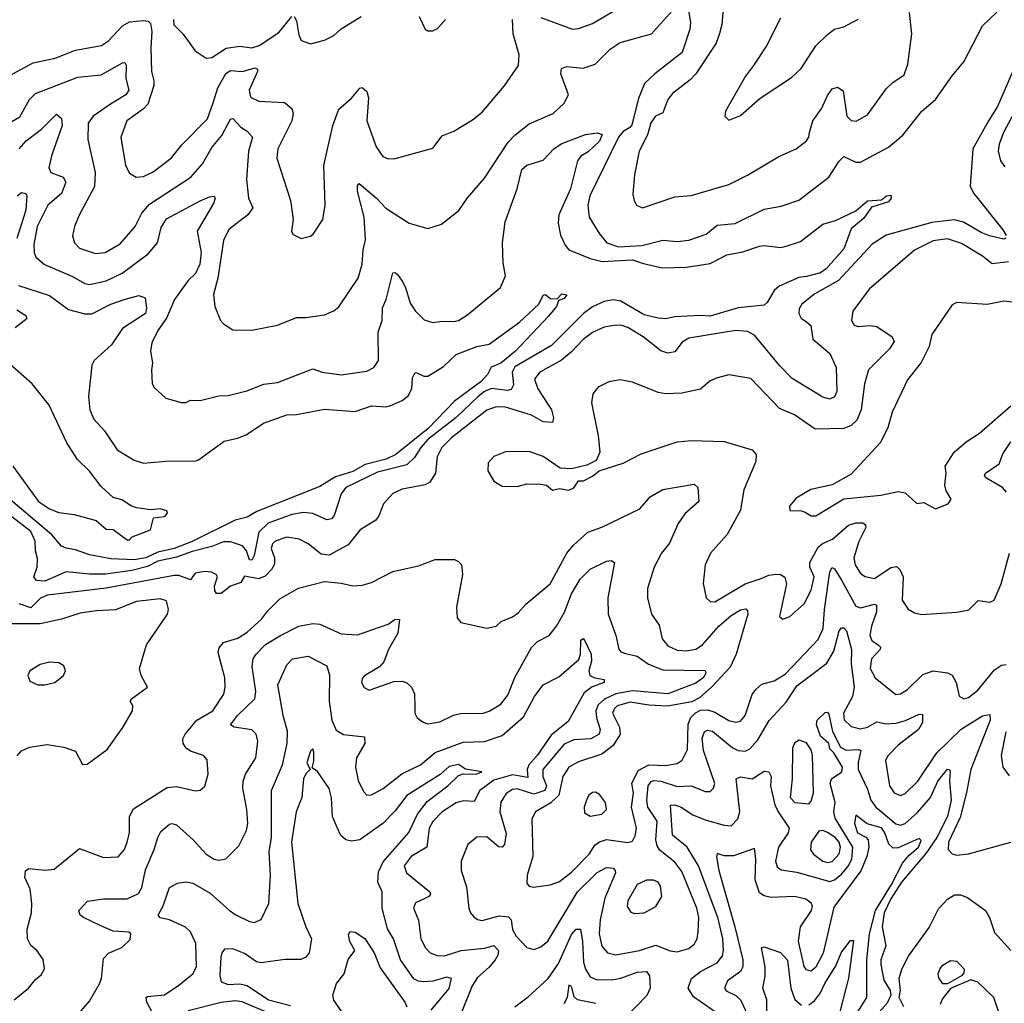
# Model space of a CAD drawing. Extents: x 1552033 to 1694788, y 811965 to 917215.
# Tile 248 of 256: x 1584078 to 1588267, y 889840 to 894025. Entities that reach past the tile are written whole.
import ezdxf

# ---------------------------------------------------------------- set-up
doc = ezdxf.new("R2010")
doc.units = 0

msp = doc.modelspace()

# ---------------------------------------------------------------- linework, layer by layer
at = {"layer": '0CON20XD'}
for points in [[(1587074.5, 894105), (1587065.4, 894004.6), (1587055, 893966.2), (1587041.3, 893925), (1586955.2, 893794.8), (1586930.9, 893769.1), (1586855, 893711.4), (1586835.4, 893684.6), (1586815, 893628.6), (1586782.5, 893615), (1586763.6, 893586.4), (1586748.4, 893535), (1586713.6, 893465), (1586693.3, 893365), (1586687.1, 893282.9), (1586691.9, 893255), (1586702.5, 893235), (1586727.5, 893225), (1586865, 893271.1), (1586935, 893277.5), (1587095, 893323.5), (1587175, 893363.5), (1587307.8, 893442.2), (1587381.2, 893475), (1587425, 893508.8), (1587435.7, 893525), (1587438.6, 893545), (1587452.2, 893595), (1587491.2, 893648.8), (1587515, 893702.9), (1587535, 893730.5), (1587557.6, 893737.6), (1587581.7, 893721.7), (1587597.5, 893615), (1587615, 893595.6), (1587637.6, 893592.4), (1587685, 893620.6), (1587765, 893730.8), (1587792.6, 893757.4), (1587840.5, 893789.5), (1587856.5, 893835), (1587873.8, 893965), (1587864.5, 894055)], [(1584464.8, 893665), (1584390.4, 893615), (1584368.5, 893585), (1584367.9, 893515), (1584398.9, 893375), (1584395.5, 893315), (1584329.9, 893190.1), (1584310.4, 893145), (1584301.8, 893105), (1584311.5, 893075), (1584332.6, 893052.6), (1584400.2, 893030.2), (1584442, 893035), (1584505, 893071.5), (1584569.6, 893145), (1584598, 893202), (1584629.9, 893240.1), (1584805.4, 893355), (1584855, 893411.5), (1584895, 893481.2), (1584937.9, 893532.1), (1584975, 893601.4), (1584985, 893604.3), (1585018.1, 893568.1), (1585045, 893550), (1585068.9, 893525), (1585051.8, 893465), (1585043, 893345), (1585052, 893265), (1585069.6, 893225), (1585048.9, 893195), (1584967.6, 893132.4), (1584945.3, 893084.7), (1584920.5, 892925), (1584902, 892855), (1584908, 892805), (1584932.5, 892745), (1584945, 892731.2), (1584985, 892706), (1585065.8, 892704.2), (1585175, 892725.8), (1585255, 892757.5), (1585295, 892757.1), (1585375, 892769.2), (1585415, 892785.8), (1585435, 892803.8), (1585517.8, 892925), (1585535.5, 892985), (1585538.8, 893045), (1585548.8, 893088.8), (1585543.4, 893185), (1585514.6, 893295), (1585515, 893317.5), (1585522.7, 893327.3), (1585595.9, 893265.9), (1585635, 893222.5), (1585735, 893159.2), (1585815, 893136.7), (1585872.5, 893155), (1585946.8, 893213.2), (1585983, 893267), (1586055, 893350), (1586156.8, 893503.2), (1586185, 893533.3), (1586245, 893581.5), (1586347.8, 893625), (1586395, 893669.2), (1586413.3, 893705), (1586380.5, 893795), (1586383.5, 893816.5), (1586405, 893825.6), (1586475, 893819.1), (1586525.7, 893835), (1586590.5, 893899.5), (1586632.6, 893927.4), (1586765.7, 893965), (1586855, 894064.3)], [(1584870.9, 893860.9), (1584895, 893863.9), (1584956.2, 893903.8), (1585015, 893911.5), (1585065, 893905.7), (1585097.1, 893915), (1585179.8, 893970.2), (1585235, 894038.9)], [(1585245, 894038.1), (1585255, 894020), (1585265, 893960), (1585275, 893936.7), (1585315, 893922.5), (1585375, 893938), (1585415, 893958), (1585445, 893986), (1585531.1, 894038.9)], [(1586295.7, 894034.3), (1586430, 893985), (1586455, 893986.7), (1586515, 894008.5), (1586625, 894074.5)], [(1586924, 894065), (1586931.4, 894011.4), (1586929.6, 893985), (1586896.7, 893885), (1586780, 893795), (1586736.4, 893753.6), (1586710.8, 893689.2), (1586682.3, 893577.7), (1586674, 893566), (1586645, 893548.8), (1586625.8, 893525), (1586503.1, 893275), (1586495.4, 893235.4), (1586501.5, 893185), (1586544.2, 893114.2), (1586576.7, 893075), (1586625, 893058.6), (1586725.2, 893064.8), (1586815, 893087.5), (1586875, 893081.6), (1586925, 893086.1), (1586998.1, 893111.9), (1587045, 893150), (1587122, 893158), (1587245, 893219.3), (1587318, 893232), (1587393.3, 893256.7), (1587520.4, 893355), (1587565, 893423.1), (1587585, 893442.5), (1587635, 893418.2), (1587655, 893418.8), (1587775, 893482.9), (1587835, 893533.8), (1587916.8, 893635), (1587974.8, 893685.2), (1588045, 893785.8), (1588095.7, 893845), (1588175, 893998.8), (1588235, 894057.5)], [(1584015, 893776.2), (1584135, 893840.8), (1584229.3, 893860.7), (1584315, 893895.3), (1584425.7, 893915), (1584455, 893934.6), (1584515, 893998.2), (1584545, 894015.9), (1584605, 894021.8), (1584625, 894018.2), (1584635, 894009.2), (1584640.6, 893975), (1584635.2, 893905), (1584638, 893805), (1584648.9, 893765), (1584648.1, 893745), (1584622.4, 893665), (1584604.5, 893645.5), (1584533.5, 893595), (1584508.8, 893525), (1584527.7, 893405), (1584545, 893371.9), (1584573.3, 893355), (1584605, 893357.3), (1584645, 893376.9), (1584723.6, 893436.4), (1584768, 893492), (1584877.2, 893602.8), (1584900.9, 893670.9), (1584920.7, 893735), (1584955, 893796), (1584975, 893808.7), (1585025, 893804.3), (1585080, 893820), (1585090, 893815), (1585089.7, 893805), (1585054.2, 893725), (1585060, 893695), (1585095, 893678.8), (1585205, 893672.5), (1585236.3, 893646.3), (1585241.1, 893625), (1585235.4, 893595), (1585176.4, 893475), (1585172.5, 893435), (1585229.4, 893255), (1585241.2, 893175), (1585233.6, 893123.6), (1585241.2, 893111.2), (1585275, 893093.3), (1585315, 893103.8), (1585327, 893113), (1585367.5, 893175), (1585377.8, 893235), (1585371.8, 893405), (1585409.6, 893575), (1585435.3, 893644.7), (1585489.7, 893690.3), (1585525, 893733.8), (1585535, 893736), (1585555, 893718.8), (1585562.2, 893692.2), (1585554.3, 893594.3), (1585595, 893484.3), (1585623, 893443), (1585645, 893432.9), (1585675, 893434.4), (1585835, 893478.6), (1585875, 893530.8), (1585925, 893550.8), (1586005, 893598.1), (1586045, 893631.9), (1586138.5, 893741.5), (1586199.6, 893830.4), (1586203.2, 893875), (1586177.1, 893965), (1586174.6, 894025)], [(1584732.9, 894025), (1584733.1, 894003.1), (1584772.7, 893962.7), (1584825, 893892.9), (1584870.9, 893860.9)], [(1585777.9, 894037.9), (1585802.5, 893985), (1585815, 893977.5), (1585835, 893977.5), (1585855, 893987.5), (1585890, 894025)], [(1587315, 894031.2), (1587255, 893913.3), (1587199.6, 893830.4), (1587165.8, 893785), (1587081.2, 893635), (1587077.5, 893615), (1587095, 893597.5), (1587145, 893616.7), (1587228.7, 893691.3), (1587361.3, 893778.7), (1587403.5, 893816.5), (1587465, 893913.8), (1587515, 893961.2), (1587545, 893983.8), (1587585, 893993.8), (1587645, 894027.5)], [(1584045, 893592.1), (1584078.7, 893611.3), (1584120, 893685), (1584145, 893710.7), (1584325, 893779.7), (1584425, 893789.7), (1584515, 893840.6), (1584525, 893842), (1584531.1, 893831.1), (1584529.5, 893775), (1584541.5, 893725), (1584528.9, 893705), (1584464.8, 893665)], [(1588304.2, 893805.8), (1588238.6, 893655), (1588199.3, 893595), (1588133.8, 893475), (1588122.3, 893315), (1588137.5, 893285), (1588260.7, 893130.7), (1588275, 893106.7)], [(1588338.8, 893685), (1588264.2, 893545), (1588245.4, 893495), (1588241.8, 893465), (1588251.4, 893425), (1588269.1, 893399.1)], [(1584075.6, 893475), (1584105, 893508.8), (1584170.8, 893559.2), (1584235, 893622.9), (1584255, 893604), (1584258.9, 893575), (1584213, 893445), (1584201.9, 893395), (1584210.9, 893375), (1584263.1, 893355), (1584273.8, 893333.8), (1584255, 893284.7), (1584198.2, 893235), (1584152.2, 893145), (1584137.9, 893067.9), (1584138.9, 893035), (1584146.4, 893015), (1584182.8, 892982.8), (1584302.1, 892932.1), (1584355, 892901.8), (1584375, 892897.9), (1584445, 892913.4), (1584513.9, 892946.1), (1584625, 893028.9), (1584664.7, 893075), (1584679.2, 893140.8), (1584702.8, 893177.2), (1584845, 893254.6), (1584885, 893271.8), (1584905, 893273.8), (1584910, 893265), (1584903.5, 893245), (1584833.6, 893125), (1584850.2, 893035), (1584844.8, 892985), (1584826, 892945), (1584794.6, 892915.4), (1584736.2, 892835), (1584702.5, 892755), (1584665, 892702.5), (1584640.5, 892649.5), (1584634.5, 892615), (1584643.1, 892565), (1584638, 892535), (1584642, 892475), (1584650.3, 892460.3), (1584700, 892415), (1584765, 892396), (1584785, 892396.2), (1584805, 892406), (1584845, 892404.3), (1584925, 892424.3), (1584965, 892425.6), (1585043.9, 892446.1), (1585116, 892474), (1585175, 892480.7), (1585325, 892540), (1585365, 892524.6), (1585445, 892514.4), (1585555, 892530), (1585585, 892545.7), (1585604.5, 892575.5), (1585603.1, 892695), (1585620.4, 892745), (1585621.1, 892798.9), (1585636.8, 892835), (1585665, 892948), (1585675, 892949.2), (1585685, 892940.8), (1585705, 892911.9), (1585719.7, 892885), (1585739.1, 892819.1), (1585761.9, 892785), (1585798.3, 892748.3), (1585835, 892736.7), (1585875, 892742.5), (1585925, 892740.7), (1585945, 892745.4), (1585985, 892770.4), (1586123.6, 892885), (1586144.7, 892935), (1586135, 892990), (1586132.7, 893075), (1586142.8, 893165), (1586194.2, 893305), (1586215, 893387.8), (1586235, 893405.4), (1586305, 893426.7), (1586352.6, 893477.4), (1586385, 893497.7), (1586485, 893536.7), (1586535, 893543.1), (1586555.8, 893535.8), (1586545, 893508.2), (1586497, 893463), (1586465, 893443.6), (1586451.2, 893425), (1586421.9, 893305), (1586371.4, 893195), (1586368.7, 893158.7), (1586378.2, 893108.2), (1586399.1, 893065), (1586415, 893046.1), (1586505, 893008.3), (1586555.7, 892995.7), (1586685, 893002.5), (1586732.6, 892987.4)], [(1584067.5, 893275), (1584085, 893289.4), (1584103.8, 893285), (1584108.6, 893275), (1584104.1, 893215), (1584065, 893093.2)], [(1586732.6, 892987.4), (1586811.3, 892968.7), (1586915, 892971.9), (1587015, 892988.2), (1587086.2, 893023.8), (1587155, 893036.8), (1587225, 893061.1), (1587245, 893064.2), (1587315, 893055.6), (1587335, 893059.4), (1587399.4, 893080.6), (1587495, 893155.5), (1587549.4, 893170.6), (1587635, 893211.5), (1587685, 893254.4), (1587745, 893258.6), (1587766.2, 893275), (1587785, 893278.8), (1587785.6, 893265), (1587775, 893249.4), (1587702.7, 893227.3), (1587669.5, 893180.5), (1587615.5, 893134.5), (1587585, 893050.5), (1587509.8, 892965), (1587485, 892948.1), (1587425, 892932.2), (1587392.6, 892927.4), (1587309.1, 892890.9), (1587287.5, 892872.5), (1587258.9, 892821.1), (1587245, 892810.8), (1587135, 892799.5), (1587015, 892763.9), (1586975, 892766.4), (1586865, 892760.5), (1586825, 892752.2), (1586795, 892754.7), (1586735, 892769.2), (1586635, 892826.8), (1586602.6, 892832.6), (1586565, 892825.9), (1586515, 892803.8), (1586476.9, 892775), (1586341.2, 892638.8), (1586185, 892548.3), (1586173.4, 892525), (1586178.7, 892471.3), (1586168.5, 892451.5), (1586153.3, 892446.7), (1586085, 892456), (1586055, 892443.1), (1586028.4, 892421.6), (1585935, 892332.6), (1585815, 892238.8), (1585784.3, 892205), (1585757.6, 892162.4), (1585725, 892131.4), (1585600.8, 892099.2), (1585465.8, 892034.2), (1585445, 892006.9), (1585415.3, 891915), (1585405, 891901.8), (1585385, 891897.1), (1585325, 891924.3), (1585285, 891928.4), (1585235, 891919), (1585135, 891882.4), (1585094.8, 891845), (1585075.9, 891745), (1585065, 891724.8), (1585055, 891726.7), (1585043.3, 891765), (1585025.8, 891785.8), (1584975, 891803.5), (1584945, 891803.9), (1584895, 891783), (1584812.1, 891762.1), (1584745, 891738.5), (1584665, 891720.7), (1584621.7, 891698.3), (1584555, 891681.2), (1584444.5, 891665.5), (1584375, 891665.5), (1584275, 891675.5), (1584185, 891635.9), (1584149.1, 891639.1), (1584137.9, 891655), (1584152.2, 891695), (1584153, 891733), (1584144.8, 891764.8), (1584143.5, 891806.5), (1584125, 891846.8), (1584045, 891909.5)], [(1588273.8, 893095), (1588265, 893091.5), (1588204.8, 893104.8), (1588169, 893119), (1588093.4, 893163.4), (1588055, 893173.6), (1587958.2, 893161.8), (1587765, 893108.6), (1587705, 893070), (1587561.1, 892915), (1587461, 892859), (1587405.5, 892815), (1587393.9, 892795), (1587393.3, 892775), (1587402.9, 892755), (1587425, 892738.9), (1587444.2, 892724.2), (1587453.1, 892665), (1587525, 892604.4), (1587552.5, 892545), (1587555, 892442.5), (1587545, 892420), (1587525, 892410.6), (1587495, 892418.5), (1587365, 892498.2), (1587311.8, 892551.8), (1587205, 892683.2), (1587175, 892698.9), (1587125, 892702.5), (1586925, 892669.6), (1586896.7, 892653.3), (1586865, 892611.1), (1586835, 892606.2), (1586805.9, 892615.9), (1586730.5, 892675), (1586665, 892715.4), (1586635, 892724.6), (1586606.9, 892723.1), (1586565, 892716.2), (1586515, 892693.8), (1586475, 892664.6), (1586425, 892612.3), (1586383.1, 892576.9), (1586291.1, 892525), (1586268.5, 892495), (1586281.8, 892455), (1586340.3, 892365), (1586348.8, 892331.2), (1586345, 892311.4), (1586305, 892313.8), (1586255, 892342.7), (1586145, 892376.3), (1586105, 892377.1), (1586065, 892363.4), (1585915, 892245.3), (1585874.6, 892205), (1585854.2, 892165), (1585847.7, 892095), (1585823.1, 892056.9), (1585803.6, 892046.4), (1585705, 892027.7), (1585665, 892009.1), (1585625.6, 891965), (1585606.2, 891913.8), (1585592.9, 891895), (1585526, 891855), (1585475, 891790.5), (1585395, 891747.2), (1585361.2, 891751.2), (1585304.6, 891794.6), (1585266.2, 891815), (1585215, 891822.7), (1585165, 891805.9), (1585153.2, 891795), (1585147.7, 891775), (1585162.1, 891735), (1585162, 891708), (1585149.4, 891685), (1585122.5, 891657.5), (1585094.7, 891645.3), (1585035, 891657.1), (1585019.1, 891630.9), (1584975.4, 891614.6), (1584935, 891583.3), (1584915, 891584), (1584908, 891595), (1584906, 891615), (1584918.8, 891655), (1584914.1, 891664.1), (1584894.5, 891674.5), (1584865, 891677.5), (1584825, 891670.3), (1584805, 891642.3), (1584755, 891659.7), (1584735, 891660.7), (1584445, 891606.6), (1584196.7, 891576.7), (1584166.7, 891563.3), (1584125, 891523.1), (1584075, 891539.8)], [(1588285, 892994.8), (1588215, 892985.4), (1588175, 893019.4), (1588085, 893072.8), (1588025, 893092.2), (1587965, 893083.3), (1587885.2, 893044.8), (1587691.9, 892878.1), (1587622.7, 892785), (1587616.7, 892745), (1587628, 892725), (1587645, 892719.2), (1587695, 892724.1), (1587725, 892719.6), (1587790.6, 892675), (1587798.9, 892655), (1587778.9, 892625), (1587689.1, 892535), (1587672, 892475), (1587658.4, 892365), (1587639.5, 892320.5), (1587615, 892297.7), (1587584, 892286), (1587462.7, 892282.7), (1587375, 892343.1), (1587310.2, 892370.2), (1587188.9, 892498.9), (1587095, 892514.4), (1587040.9, 892499.1), (1587013.7, 892486.3), (1586975, 892452.5), (1586895, 892435.5), (1586825, 892433.5), (1586795, 892438.5), (1586685, 892482.5), (1586632.3, 892492.3), (1586585, 892484.3), (1586539.3, 892460.7), (1586516.4, 892433.6), (1586510.9, 892395), (1586538.9, 892255), (1586545.8, 892185), (1586530, 892150), (1586490.9, 892129.1), (1586425, 892113.8), (1586377, 892117), (1586305, 892165.8), (1586245, 892188.1), (1586145, 892186.7), (1586095, 892166.7), (1586071.2, 892138.8), (1586070, 892105), (1586095, 892062), (1586130.3, 892040.3), (1586195, 892038.1), (1586235, 892050), (1586295, 892048.8), (1586320, 892045), (1586345, 892023.3), (1586375, 892030), (1586415, 892023.3), (1586435, 892032.5), (1586455, 892062.5), (1586476.7, 892063.3), (1586515, 892082.5), (1586544.1, 892105.9), (1586645, 892138), (1586721.7, 892178.3), (1586875, 892228.6), (1586935, 892234.4), (1587075, 892230), (1587195, 892194.2), (1587210.8, 892175), (1587210, 892145), (1587159.4, 892025), (1587145, 891938.8), (1587088.1, 891835), (1587016.7, 891755), (1586994.6, 891705.4), (1586986.5, 891626.5), (1586999.2, 891565), (1587015, 891550), (1587035, 891547.5), (1587165, 891624.2), (1587232.5, 891647.5), (1587265, 891661.6), (1587295, 891665.9), (1587315, 891663.8), (1587333.4, 891653.4), (1587340.8, 891625), (1587311.2, 891485), (1587325, 891473.8), (1587355, 891485.8), (1587415, 891539.4), (1587445, 891598.1), (1587458.2, 891655), (1587440.3, 891695), (1587440, 891715), (1587475, 891780.3), (1587493.8, 891796.2), (1587535.7, 891814.3), (1587605, 891874.2), (1587635, 891883.7), (1587664.6, 891884.6), (1587676.1, 891876.1), (1587678.5, 891865), (1587647.9, 891805), (1587626.7, 891735), (1587632.3, 891705), (1587655, 891669.1), (1587675.3, 891655.3), (1587715, 891647.5), (1587785, 891694.7), (1587808, 891698), (1587823.1, 891685), (1587836.5, 891655), (1587832, 891555), (1587857.6, 891517.6), (1587885, 891500.8), (1587915, 891494.2), (1588065, 891504), (1588115.9, 891514.1), (1588156.2, 891553.8), (1588205, 891546), (1588224.2, 891555.8), (1588254.2, 891625), (1588288.8, 891755)], [(1584073.3, 892893.3), (1584205, 892851.8), (1584285, 892792.4), (1584355, 892773.4), (1584385, 892773), (1584465, 892814.1), (1584522, 892835), (1584585, 892851.2), (1584611.7, 892841.7), (1584617.1, 892797.1), (1584613.1, 892775), (1584515, 892710.8), (1584467.9, 892642.1), (1584394.5, 892575.5), (1584384.3, 892555), (1584371.1, 892421.1), (1584376.9, 892365), (1584393.6, 892325), (1584438.6, 892275), (1584492.5, 892195), (1584565, 892150.5), (1584605, 892137.5), (1584715, 892147.8), (1584823.3, 892146.7), (1584838.2, 892151.8), (1584948, 892232), (1585005, 892244.7), (1585041.9, 892258.1), (1585115, 892307.9), (1585215, 892344), (1585255.4, 892344.6), (1585375, 892367.5), (1585505, 892357.3), (1585575, 892382.2), (1585635, 892377.4), (1585657.3, 892382.7), (1585705.5, 892404.5), (1585730.4, 892425), (1585746.7, 892455), (1585749.5, 892500.5), (1585759.1, 892520.9), (1585765, 892524.4), (1585798, 892508), (1585815, 892508.1), (1585880.9, 892549.1), (1585935, 892600.6), (1586022.5, 892635), (1586075, 892644.2), (1586205, 892738.5), (1586286.9, 892815), (1586305, 892852.5), (1586315.6, 892855.6), (1586335, 892838), (1586365, 892836.7), (1586385, 892858.6), (1586405.6, 892854.4), (1586395, 892838.6), (1586370.5, 892829.5), (1586362.2, 892805), (1586327.1, 892762.9), (1586187.8, 892615), (1586125, 892564.1), (1586083.2, 892546.8), (1586068.5, 892515), (1586041.8, 892485), (1585928, 892402), (1585816.3, 892285), (1585678.4, 892175), (1585637.5, 892155), (1585548, 892132), (1585495, 892102.5), (1585420.8, 892079.2), (1585355, 892038.4), (1585087, 891933), (1585045, 891907.8), (1584995, 891896.2), (1584811.8, 891805), (1584734.6, 891775), (1584665, 891758.7), (1584615, 891734.7), (1584565, 891727.3), (1584465, 891731.3), (1584375, 891747.8), (1584315, 891769.4), (1584275, 891776.3), (1584255, 891785.4), (1584215, 891833.8), (1584011.2, 892005)], [(1588374.3, 892814.3), (1588265, 892826.9), (1588195, 892812.5), (1588065, 892822), (1588045, 892811.2), (1587959.2, 892685), (1587948, 892635), (1587913.2, 892566.8), (1587855, 892492), (1587790.4, 892355), (1587771.7, 892288.3), (1587738.6, 892225), (1587615, 892091.4), (1587535, 892045.8), (1587444.6, 892025.4), (1587381.2, 891988.8), (1587352.9, 891955), (1587355, 891936.7), (1587404.4, 891935.6), (1587419.3, 891929.3), (1587445, 891913.6)], [(1584059.2, 892715), (1584110, 892755), (1584103.8, 892765), (1584065, 892788.5)], [(1584048.1, 892125), (1584157.2, 891975), (1584205, 891943.1), (1584245, 891927.5), (1584309.7, 891919.7), (1584403.6, 891893.6), (1584445, 891856.7), (1584476.1, 891856.1), (1584535, 891811.2), (1584545, 891812), (1584556.2, 891825), (1584635, 891854.3), (1584647.1, 891905), (1584695, 891911.5), (1584706.9, 891925), (1584704.4, 891935), (1584675, 891944.1), (1584635, 891939.6), (1584575, 891948.4), (1584552.9, 891955), (1584511.7, 891981.7), (1584475, 891991.9), (1584425, 892039.2), (1584375, 892104.4), (1584324.3, 892154.3), (1584278.9, 892225), (1584203.3, 892385), (1584130.4, 892475), (1584025, 892568.8)], [(1587445, 891913.6), (1587465, 891914.5), (1587585, 891985.8), (1587742.1, 892002.1), (1587815, 892017.8), (1587845, 892011.9), (1587895, 891966.2), (1587925, 891971.2), (1587975, 891944), (1588028.8, 891965), (1588041.2, 891985), (1588020.5, 892020.5), (1588014.1, 892044.1), (1588020.5, 892095), (1588015.6, 892125), (1588054.5, 892185), (1588105, 892228.5), (1588162.2, 892265), (1588295, 892381.8)], [(1588277.1, 892015), (1588260, 892035), (1588188.8, 892075), (1588183.5, 892085), (1588186.7, 892095), (1588244.8, 892135.2), (1588261.6, 892178.4), (1588295, 892228.2)], [(1584054.3, 889855), (1584115, 889904), (1584145, 889941.2), (1584169.5, 889960.5), (1584183.9, 889986.1), (1584177, 890027), (1584150, 890065), (1584125, 890086.2), (1584110.8, 890115), (1584110, 890155), (1584127.5, 890225), (1584130, 890265), (1584122.1, 890325), (1584100, 890375), (1584103, 890403), (1584116.4, 890413.6), (1584186.3, 890406.3), (1584225, 890411.1), (1584332, 890498), (1584435, 890460.6), (1584496.9, 890463.1), (1584523.3, 890495), (1584535.4, 890525), (1584544.6, 890565.4), (1584544.6, 890634.6), (1584562.4, 890667.6), (1584705, 890758.8), (1584745, 890762), (1584826, 890744), (1584845, 890746.7), (1584865, 890763.3), (1584880, 890815), (1584875.6, 890875.6), (1584860, 890895), (1584805, 890912.7), (1584785.7, 890925.7), (1584773.8, 890945), (1584772.3, 890965), (1584781.8, 890985), (1584831.5, 891045), (1584899.1, 891085), (1584946.2, 891155), (1584952.5, 891185), (1584950.3, 891225), (1584922.2, 891332.2), (1584927.1, 891352.9), (1584944.5, 891375.5), (1585006.5, 891393.5), (1585045, 891418.6), (1585107.3, 891475), (1585131.7, 891508.3), (1585185, 891560.6), (1585263.7, 891606.3), (1585375, 891634.2), (1585445, 891628), (1585495, 891615.8), (1585535, 891618.6), (1585575, 891630.8), (1585665, 891677.1), (1585775, 891701.8), (1585845, 891728.9), (1585927.6, 891727.6), (1585945, 891720), (1585957.5, 891705), (1585962.2, 891665), (1585935.7, 891525), (1585939.5, 891479.5), (1585955, 891460), (1586065, 891436.2), (1586105, 891444.2), (1586126.2, 891465), (1586175, 891484.4), (1586199.2, 891500.8), (1586232, 891538), (1586335, 891624.5), (1586405.9, 891755), (1586432.2, 891787.8), (1586495, 891844.2), (1586555, 891865.2), (1586716.3, 891943.7), (1586760.5, 891995), (1586813.6, 892026.4), (1586948.1, 892048.1), (1586963.3, 892035), (1586967.1, 891975), (1586907.9, 891922.1), (1586878.9, 891881.1), (1586842.5, 891797.5), (1586808.2, 891755), (1586776.9, 891695), (1586749.5, 891605), (1586749.5, 891565), (1586765.6, 891495), (1586798.5, 891448.5), (1586811.1, 891391.1), (1586835, 891361.2), (1586875, 891341.9), (1586915, 891339.8), (1586955, 891347.2), (1586982.9, 891365), (1587052.4, 891445), (1587105, 891490.6), (1587145, 891514.6), (1587167.7, 891517.7), (1587175, 891510), (1587175.3, 891495), (1587126.3, 891325), (1587100.4, 891269.6), (1587023.2, 891186.8), (1586970.2, 891139.8), (1586937.9, 891122.1), (1586834.3, 891104.3), (1586755, 891107.8), (1586675, 891120.6), (1586621.8, 891105), (1586608.4, 891095), (1586600.3, 891075), (1586629.5, 891015), (1586632.8, 890985), (1586602.7, 890937.3), (1586555, 890899.5), (1586455, 890867.5), (1586415, 890845.3), (1586388.8, 890805), (1586371.9, 890725), (1586337.3, 890692.7), (1586272.7, 890655), (1586257.2, 890625), (1586261.1, 890465), (1586237.5, 890385), (1586235, 890350), (1586245, 890338.8), (1586264.4, 890334.4), (1586335, 890343.6), (1586375, 890358.9), (1586425, 890397.3), (1586500.3, 890475), (1586525, 890513.4), (1586545, 890527.6), (1586575, 890536.5), (1586665, 890523.8), (1586685, 890529.2), (1586697.2, 890552.8), (1586702.5, 890585), (1586680.6, 890675), (1586688.8, 890735), (1586682, 890775), (1586709, 890831), (1586755, 890855.2), (1586825, 890851.6), (1586875, 890860.4), (1586896.2, 890875), (1586919.2, 890919.2), (1586922.1, 891027.9), (1586934, 891056), (1586953.5, 891076.5), (1586975, 891087.5), (1587005, 891089.1), (1587035, 891078.7), (1587095, 891043.8), (1587125, 891036), (1587145, 891040), (1587165, 891064.3), (1587195, 891154.3), (1587210, 891175), (1587235, 891197.8), (1587287.8, 891212.2), (1587335, 891240), (1587475, 891387.9), (1587497.1, 891435), (1587501.8, 891515), (1587524.8, 891675.2), (1587535, 891694.2), (1587545, 891689.2), (1587575, 891640.8), (1587635, 891530), (1587655, 891522.1), (1587715, 891538.7), (1587723.9, 891533.9), (1587723.5, 891505), (1587702.3, 891445), (1587695.3, 891405), (1587703.9, 891383.9), (1587730.9, 891365), (1587740.4, 891355), (1587739.6, 891345), (1587702, 891305), (1587696.2, 891265), (1587717.1, 891225), (1587805, 891154.4), (1587825, 891156.5), (1587855, 891174.7), (1587920.8, 891239.2), (1587965, 891254), (1588025.4, 891245.4), (1588045.8, 891235.8), (1588062.3, 891205), (1588075, 891146.7), (1588095, 891135.8), (1588115, 891140.6), (1588155, 891172.7), (1588225, 891258.2), (1588255, 891278.2), (1588275, 891281.5)], [(1584267.1, 889725), (1584375, 889848.5), (1584416.9, 889923.1), (1584425.9, 889945), (1584435, 890031.2), (1584455, 890053.8), (1584513, 890077), (1584548.3, 890111.7), (1584551.2, 890135), (1584542.5, 890142.5), (1584475, 890147.3), (1584420.6, 890170.6), (1584349.2, 890205), (1584335.5, 890215.5), (1584330, 890235), (1584366.7, 890275), (1584435, 890284.3), (1584535, 890285.2), (1584583, 890307), (1584597.9, 890332.1), (1584612.5, 890407.5), (1584650.5, 890495), (1584665, 890545.8), (1584678.7, 890571.3), (1584715, 890602.2), (1584725, 890605.5), (1584745, 890598.9), (1584815.6, 890535.6), (1584871.5, 890475), (1584905, 890453.6), (1584925, 890448.9), (1584955, 890454.4), (1585010.2, 890509.8), (1585042.3, 890575), (1585048.2, 890605), (1585044.1, 890664.1), (1585026.9, 890755), (1585028.6, 890785), (1585038.4, 890815), (1585082.5, 890885), (1585091.2, 890955), (1585083.6, 890985), (1585065, 891003.6), (1584990, 891015), (1584974.7, 891025.3), (1585004.1, 891065), (1585078.7, 891135), (1585083, 891167), (1585066.6, 891273.4), (1585071.5, 891305), (1585084.6, 891325), (1585124, 891366), (1585185, 891403.8), (1585265.7, 891444.3), (1585325, 891456.3), (1585355, 891453.5), (1585445, 891412.4), (1585515, 891407.1), (1585645, 891453.5), (1585675, 891474.5), (1585693.3, 891473.3), (1585686.4, 891415), (1585647.5, 891345), (1585627.4, 891292.6), (1585608.7, 891271.3), (1585545, 891233.8), (1585535, 891222.5), (1585532, 891205), (1585543, 891183), (1585565, 891172), (1585670.3, 891209.7), (1585705, 891210), (1585725, 891203.1), (1585744.4, 891185), (1585757.4, 891157.4), (1585759.4, 891100.6), (1585758.9, 891075), (1585769.2, 891055), (1585795, 891035.7), (1585815, 891029.4), (1585865, 891037.5), (1585923.7, 891066.3), (1585953.7, 891073.7), (1586050, 891075), (1586075, 891082.9), (1586125, 891112.3), (1586155, 891151.4), (1586184, 891226), (1586255, 891354.4), (1586281, 891379), (1586330.5, 891405), (1586362.3, 891445), (1586395.5, 891504.5), (1586425, 891582.5), (1586463.1, 891645), (1586505, 891687.5), (1586575, 891720.8), (1586595, 891723.8), (1586608, 891715), (1586580.5, 891565), (1586582.2, 891495), (1586614, 891405), (1586626.5, 891346.5), (1586635.3, 891335.3), (1586655, 891328.9), (1586705, 891317.5), (1586752.8, 891282.8), (1586815, 891258.9), (1586995, 891255.4), (1586997.6, 891245), (1586985.6, 891225), (1586955, 891201.9), (1586835, 891156.2), (1586685, 891169.1), (1586615, 891157.2), (1586565.5, 891134.5), (1586539.6, 891110.4), (1586529.7, 891085), (1586532.3, 891055), (1586548.3, 891005), (1586543.5, 890985), (1586508.6, 890965), (1586435, 890961.2), (1586395, 890942.1), (1586303.3, 890835), (1586303.5, 890805), (1586320, 890765), (1586312.4, 890745), (1586265, 890730.4), (1586195, 890752.2), (1586175, 890749.8), (1586147.7, 890732.3), (1586124.3, 890695.7), (1586120.3, 890655), (1586147.8, 890562.2), (1586140.5, 890515), (1586130, 890505), (1586115, 890505.5), (1586065, 890548.2), (1586022.7, 890547.3), (1585985, 890516), (1585956.9, 890445), (1585955.5, 890405), (1585978.2, 890335), (1585989.4, 890245), (1585995.5, 890225.5), (1586009.3, 890209.3), (1586026.4, 890196.4), (1586045, 890191.8), (1586118.3, 890211.7), (1586157.4, 890207.4), (1586168.4, 890195), (1586174, 890154), (1586190.4, 890125), (1586235, 890077.8), (1586265, 890068.5), (1586295, 890080.9), (1586325, 890104.5), (1586451.5, 890315), (1586535, 890396.5), (1586575, 890417.9), (1586603.3, 890415), (1586611.4, 890405), (1586612.2, 890395), (1586568, 890288), (1586547.5, 890195), (1586544.1, 890135), (1586555, 890082.9), (1586579.2, 890055), (1586615, 890046.8), (1586715, 890065.3), (1586785, 890087.4), (1586845, 890063.3), (1586875, 890058.9), (1586925, 890073.3), (1586948.3, 890091.7), (1586960, 890115), (1586964.6, 890145), (1586967.5, 890205), (1586958.8, 890245), (1586895, 890401.1), (1586865, 890440.7), (1586802.1, 890492.1), (1586789.5, 890509.5), (1586784.1, 890535), (1586790.2, 890615), (1586750.7, 890675), (1586746.4, 890705), (1586752.5, 890765), (1586765, 890783.6), (1586775, 890787.9), (1586805.1, 890785.1), (1586875, 890761.9), (1586935, 890765.7), (1586967.9, 890752.1)], [(1584067.7, 890892.3), (1584085.9, 890914.1), (1584119.5, 890930.5), (1584195, 890941.2), (1584265, 890930), (1584315, 890912.5), (1584345, 890856.7), (1584365, 890858), (1584449.8, 890920.2), (1584516.3, 891013.7), (1584557.1, 891085), (1584559.4, 891105), (1584548, 891125), (1584554, 891135), (1584621.2, 891185), (1584594, 891235), (1584588, 891265), (1584617.5, 891365), (1584706.2, 891495), (1584711.2, 891515), (1584701.8, 891551.8), (1584675, 891561.5), (1584575, 891549.3), (1584485, 891514.7), (1584405, 891510), (1584335, 891499.5), (1584255, 891474.1), (1584165, 891454.7), (1584045, 891454.6)], [(1586967.9, 890752.1), (1586995, 890741.5), (1587015, 890741.2), (1587030.4, 890755), (1587035.3, 890774.7), (1586986.8, 890915), (1586982.2, 890967.8), (1586991.1, 890995), (1587005, 891002.5), (1587025, 890998.2), (1587108.9, 890928.9), (1587135, 890915.2), (1587165, 890912.5), (1587185, 890922.7), (1587218.6, 890961.4), (1587266.2, 891043.8), (1587338.7, 891121.3), (1587385, 891190.7), (1587512.6, 891287.4), (1587541.7, 891338.3), (1587565, 891424.3), (1587575, 891436.9), (1587585, 891437.8), (1587595.3, 891425.3), (1587617.1, 891345), (1587615.2, 891285), (1587628.8, 891185), (1587620.7, 891145), (1587583.7, 891075), (1587585.5, 891045.5), (1587615, 891017.3), (1587655, 891007.1), (1587685.8, 891014.2), (1587725, 891036.9), (1587765, 891029.1), (1587807.8, 891032.2), (1587847.4, 891042.6), (1587905, 891070.8), (1587918.9, 891068.9), (1587919.5, 891035), (1587902.7, 891005), (1587815, 890938.7), (1587772.5, 890895), (1587762.2, 890875), (1587778.5, 890765), (1587798.6, 890735), (1587825, 890723.8), (1587845, 890732.1), (1587899.7, 890785), (1587979.8, 890905), (1588083.7, 891006.3), (1588175, 891063.4), (1588205, 891069.2), (1588206.5, 891045), (1588125.2, 890835), (1588106.5, 890736.5), (1588078.8, 890631.2), (1588030, 890525), (1588028.6, 890495), (1588045, 890476), (1588065, 890470), (1588114.4, 890475.6), (1588295, 890525.6)], [(1584655.3, 889775), (1584619.1, 889845), (1584615.8, 889864.2), (1584621.5, 889868.5), (1584694.1, 889875.9), (1584755, 889917.4), (1584814.6, 889965), (1584830, 889995), (1584827.7, 890095), (1584805, 890144.6), (1584783.5, 890163.5), (1584715, 890194.6), (1584675, 890204.4), (1584667.5, 890215), (1584688.2, 890255), (1584715, 890332.5), (1584749.1, 890350.9), (1584785, 890356.9), (1584815, 890351.5), (1584888.8, 890308.8), (1584968.2, 890238.2), (1584995, 890217.9), (1585055, 890188.1), (1585075, 890184.4), (1585105, 890196.7), (1585137.5, 890265), (1585144.7, 890385.3), (1585138.6, 890485), (1585148.7, 890545), (1585149.6, 890745), (1585196.4, 890855), (1585216.2, 890945), (1585217.5, 890997.5), (1585198.2, 891065), (1585175.9, 891195), (1585215, 891280), (1585238, 891305), (1585305, 891316.7), (1585385, 891276.2), (1585396, 891236), (1585394.8, 891125), (1585405.3, 891045), (1585425, 891001.8), (1585455, 890983.9), (1585544.2, 890974.2), (1585545.7, 890945.7), (1585511.3, 890885), (1585506.1, 890845), (1585517.6, 890787.6), (1585540.7, 890740.7), (1585555, 890726), (1585575, 890726.9), (1585625, 890754), (1585703.7, 890816.3), (1585782.5, 890855), (1585845, 890907), (1585965, 890951.2), (1586055, 890954.3), (1586130.5, 890979.5), (1586221.5, 891058.5), (1586268.7, 891145), (1586304.6, 891195), (1586371.3, 891228.7), (1586456.7, 891303.3), (1586464, 891325), (1586465.6, 891385), (1586475, 891392.5), (1586480.8, 891385), (1586509.8, 891325), (1586510.6, 891295), (1586500, 891255), (1586503.8, 891235), (1586524.7, 891224.7), (1586565, 891217.3), (1586564.2, 891205), (1586513.4, 891186.6), (1586479.1, 891160.9), (1586411.1, 891038.9), (1586339, 890981), (1586279.8, 890895), (1586243.9, 890855), (1586237.2, 890835), (1586239.3, 890800.7), (1586175, 890811.5), (1586095, 890789.2), (1586035.3, 890745), (1586011.5, 890698.5), (1585965, 890700.8), (1585935, 890692.6), (1585875, 890654.8), (1585835, 890613.1), (1585819.8, 890585), (1585810.4, 890505), (1585743.1, 890465), (1585713.8, 890425), (1585723.1, 890395), (1585822.5, 890315), (1585825.5, 890305), (1585818.9, 890295), (1585799.2, 890285), (1585762.4, 890267.6), (1585753.3, 890245), (1585774.1, 890194.1), (1585785, 890114), (1585805, 890075.6), (1585825, 890055.5), (1585853.6, 890043.6), (1585885, 890042.6), (1585955.8, 890064.2), (1586055, 890074.3), (1586095, 890085.4), (1586114.6, 890065), (1586112.4, 890045), (1586100.5, 890025), (1586075.9, 889994.1), (1586025, 889950.4), (1586003.7, 889915), (1585958.9, 889805)], [(1584185, 891194.3), (1584226.7, 891205), (1584263.8, 891235), (1584273.3, 891255), (1584265.9, 891275.9), (1584245, 891288), (1584205, 891290.8), (1584165, 891281.4), (1584120.8, 891255), (1584111.9, 891235), (1584120.3, 891210.3), (1584155, 891194.4), (1584185, 891194.3)], [(1587075, 889776.2), (1586945, 889867.8), (1586922.2, 889905), (1586936.8, 889945), (1586975, 889975.7), (1587045, 890011.8), (1587068.1, 890041.9), (1587073, 890065), (1587069.3, 890115), (1587049.4, 890200.6), (1586966, 890425), (1586917.7, 890505), (1586855.2, 890555), (1586847.4, 890682.6), (1586865, 890684.6), (1586892.5, 890675), (1586941.7, 890641.7), (1586995, 890621), (1587075, 890597.6), (1587105, 890595.3), (1587132.8, 890625), (1587141.4, 890655), (1587125.7, 890795), (1587145, 890803.6), (1587195, 890795.4), (1587245, 890827.5), (1587265, 890824.3), (1587275.3, 890805), (1587272.7, 890765), (1587291, 890685), (1587304.7, 890654.7), (1587352.3, 890585), (1587348.2, 890565), (1587306.6, 890505), (1587294.3, 890445), (1587301, 890421), (1587318.3, 890408.3), (1587385, 890398.2), (1587525, 890358.4), (1587545.3, 890364.7), (1587575, 890389.1), (1587604.5, 890425.5), (1587618.4, 890455), (1587622.2, 890505), (1587548.1, 890628.1), (1587541.9, 890655), (1587547.7, 890695), (1587526.1, 890775), (1587531.9, 890795), (1587576, 890825), (1587578.8, 890845), (1587542.5, 890905), (1587525, 890922.5), (1587520, 890945), (1587485, 890976.4), (1587468.2, 891025), (1587471.4, 891045), (1587505, 891077.5), (1587515, 891078.8), (1587520.2, 891070.2), (1587536.1, 890996.1), (1587570.5, 890930.5), (1587595, 890917.5), (1587645, 890920.4), (1587656.2, 890915), (1587645.2, 890865), (1587645.7, 890835), (1587685, 890751.4), (1587700, 890705), (1587720.5, 890675), (1587743.3, 890656.7), (1587805, 890604.3), (1587825, 890598.1), (1587845, 890605.2), (1587898.3, 890651.7), (1587953.8, 890715), (1587985, 890785.5), (1588025, 890836.4), (1588034.4, 890834.4), (1588036.7, 890826.7), (1588033.7, 890786.3), (1588041.2, 890705), (1588025.4, 890635), (1587979.9, 890545), (1587933, 890477), (1587829.4, 890355), (1587785, 890284.8), (1587756.1, 890225), (1587748.2, 890165), (1587762.6, 890085), (1587742.5, 890025), (1587741.8, 890005), (1587755, 889938.8), (1587782, 889895), (1587784.3, 889875), (1587769.4, 889840.6), (1587710.3, 889775)], [(1588273.2, 890995), (1588253.6, 890895), (1588260.6, 890845), (1588288.1, 890808.1)], [(1587435, 890689.4), (1587445, 890700), (1587455.2, 890734.8), (1587451.6, 890895), (1587445, 890918.2), (1587425, 890948.7), (1587395, 890959.6), (1587375, 890946.7), (1587366.1, 890925), (1587364.3, 890795), (1587356.3, 890716.3), (1587376, 890695), (1587435, 890689.4)], [(1585828.6, 889811.4), (1585905, 889903.5), (1585915.4, 889945.4), (1585895, 889950.7), (1585835, 889934.8), (1585795, 889931.4), (1585775, 889933.8), (1585755, 889944.7), (1585697.4, 890025), (1585668.2, 890115), (1585643.4, 890156.6), (1585619.6, 890245), (1585619.5, 890315), (1585601.6, 890355), (1585605, 890399.2), (1585625, 890442.5), (1585733.3, 890566.7), (1585770.4, 890645), (1585811.2, 890698.8), (1585899.1, 890765), (1585945, 890809.3), (1585965, 890816.7), (1586020, 890815), (1586043.8, 890825), (1585975, 890836.9), (1585945, 890856.1), (1585905, 890847.7), (1585867, 890813), (1585725.5, 890724.5), (1585675, 890658.5), (1585623.3, 890605), (1585525, 890536.1), (1585489.6, 890529.6), (1585465, 890535.5), (1585444.3, 890554.3), (1585428.1, 890588.1), (1585408.8, 890635), (1585403.8, 890713.8), (1585395, 890754), (1585345, 890826.2), (1585321.7, 890841.7), (1585329.6, 890870.4), (1585328.8, 890908.8), (1585325, 890922.5), (1585315, 890913.3), (1585299.1, 890865), (1585313.3, 890835), (1585295, 890815.8), (1585285.3, 890795), (1585278.8, 890715), (1585254.6, 890655), (1585234.8, 890525), (1585261.5, 890265), (1585294.8, 890164.8), (1585319.6, 890115), (1585310, 890055), (1585295, 890036.9), (1585273.9, 890026.1), (1585206.5, 890026.5), (1585105, 890012.3), (1585085, 890016.7), (1585035, 890051.5), (1584985, 890071.2), (1584949.7, 890070.3), (1584937.5, 890055), (1584933.4, 890036.6), (1584928.7, 889958.7), (1584935, 889931.2), (1584965, 889920.5), (1585015, 889922.3), (1585045, 889915.7), (1585136.4, 889855), (1585230.1, 889830.1)], [(1586505, 890635.7), (1586555, 890644.2), (1586574, 890665), (1586570, 890695), (1586545, 890728.8), (1586528.3, 890738.3), (1586515, 890737.1), (1586499.2, 890725), (1586489.4, 890705), (1586480, 890675), (1586480.9, 890650.9), (1586505, 890635.7)], [(1587518.9, 889605), (1587682.3, 889865), (1587682.3, 890025), (1587693.6, 890135), (1587718.7, 890235), (1587787.1, 890345), (1587833.5, 890436.5), (1587860.6, 890469.4), (1587902, 890505), (1587912.9, 890532.9), (1587905, 890541.1), (1587815, 890501.9), (1587795, 890499.7), (1587776.6, 890516.6), (1587759.3, 890565), (1587745, 890586.5), (1587684, 890604), (1587635, 890640), (1587630, 890605), (1587642.9, 890565), (1587677.6, 890547.6), (1587687.9, 890535), (1587690.5, 890505), (1587681.6, 890465), (1587656.4, 890403.6), (1587541.6, 890248.4), (1587496.6, 890053.4), (1587465, 889993.8), (1587445, 889976.2), (1587425, 889981.8), (1587415, 889996.9), (1587391.1, 890105), (1587400.6, 890165), (1587446.2, 890235), (1587450.6, 890255), (1587446, 890266), (1587422.8, 890282.8), (1587374.2, 890294.2), (1587275, 890290.3), (1587245, 890296.8), (1587225, 890309.5), (1587207.7, 890365), (1587210.7, 890455), (1587205, 890498), (1587115, 890467.2), (1587075, 890467.3), (1587045, 890477.5), (1587042.6, 890462.6), (1587051.9, 890405), (1587120.9, 890165), (1587154.3, 890025), (1587154.8, 889995), (1587145, 889975.4), (1587088.9, 889935), (1587076.2, 889905), (1587083.2, 889893.2), (1587125, 889873), (1587144.7, 889855), (1587176.7, 889785)], [(1587515, 890439), (1587535, 890443), (1587565, 890475.5), (1587569.7, 890505), (1587564.5, 890525), (1587546.9, 890545), (1587515, 890566.5), (1587495, 890574.7), (1587478.1, 890571.9), (1587445.3, 890525), (1587442.9, 890492.9), (1587455.4, 890475), (1587495, 890445.3), (1587515, 890439)], [(1586695, 890222), (1586735, 890224.3), (1586785, 890252.5), (1586810, 890295), (1586805, 890338), (1586794, 890355), (1586775, 890364.4), (1586745, 890364.4), (1586705.6, 890345), (1586665, 890276.7), (1586662.1, 890252.1), (1586678.3, 890228.3), (1586695, 890222)], [(1587839.5, 889825), (1587820, 889865), (1587825.6, 889895), (1587820, 889945), (1587830.8, 889985), (1587859.1, 890040.9), (1587946.9, 890163.1), (1587987.8, 890242.2), (1588025, 890282.9), (1588055, 890301.2), (1588080.9, 890300.9), (1588110.4, 890290.4), (1588187.8, 890235), (1588204.5, 890205), (1588225, 890141.2), (1588295.4, 890065.4)], [(1585485, 889750), (1585415, 889853.3), (1585410, 889875), (1585426.2, 889925), (1585458.8, 889965), (1585475, 890026), (1585504.2, 890065), (1585482.7, 890102.7), (1585477.1, 890132.9), (1585484, 890146), (1585505, 890143.3), (1585545.9, 890115.9), (1585585.4, 890055), (1585611.6, 889991.6), (1585717.1, 889845), (1585724.6, 889825)], [(1586185, 889824.6), (1586241.7, 889868.3), (1586326.7, 889945), (1586371, 890009), (1586425, 890132.7), (1586445, 890155.5), (1586463.3, 890155), (1586472.9, 890102.9), (1586476.7, 890015), (1586485.7, 889985), (1586505, 889953.2), (1586535, 889939.8), (1586605, 889941.9), (1586635, 889946.8), (1586705, 889972.5), (1586745, 889975.5), (1586757.4, 889957.4), (1586760, 889905), (1586746.9, 889873.1), (1586611.9, 889735)], [(1587435, 889834.1), (1587459.9, 889850.1), (1587485.7, 889884.3), (1587503.8, 889925), (1587551.1, 889998.9), (1587575, 890057.5), (1587613, 890107), (1587625, 890107.5), (1587605, 889946.7), (1587557.4, 889765)], [(1587257.4, 889805), (1587256.9, 889855), (1587239.6, 889905), (1587249.3, 889955), (1587250.4, 889995), (1587234.5, 890075.5), (1587245, 890080.8), (1587315, 890055.6), (1587345, 890024.3), (1587359.6, 889905), (1587375.9, 889855.9), (1587405, 889831.6)], [(1588025, 889922.5), (1588005, 889922.5), (1587988.3, 889948.3), (1587986, 889965), (1587995, 889987.5), (1588005, 890002.5), (1588038.3, 890021.7), (1588065, 890020), (1588096, 889985), (1588095, 889970), (1588085, 889957.5), (1588025, 889922.5)], [(1588251.1, 889781.1), (1588222.7, 889865), (1588155, 889930.6), (1588125, 889940), (1588037.6, 889902.4), (1588002.2, 889857.8), (1587994.7, 889835.3)], [(1586529.8, 889839.8), (1586451.1, 889855), (1586437.6, 889867.6), (1586425, 889911.2), (1586415, 889917.5), (1586407.3, 889865), (1586392.7, 889837.3)], [(1585131.1, 889801.1), (1585025, 889846), (1584995, 889850), (1584935, 889843), (1584795, 889808.4)]]:
    msp.add_lwpolyline(points, dxfattribs=at)

doc.saveas('drawing.dxf')
